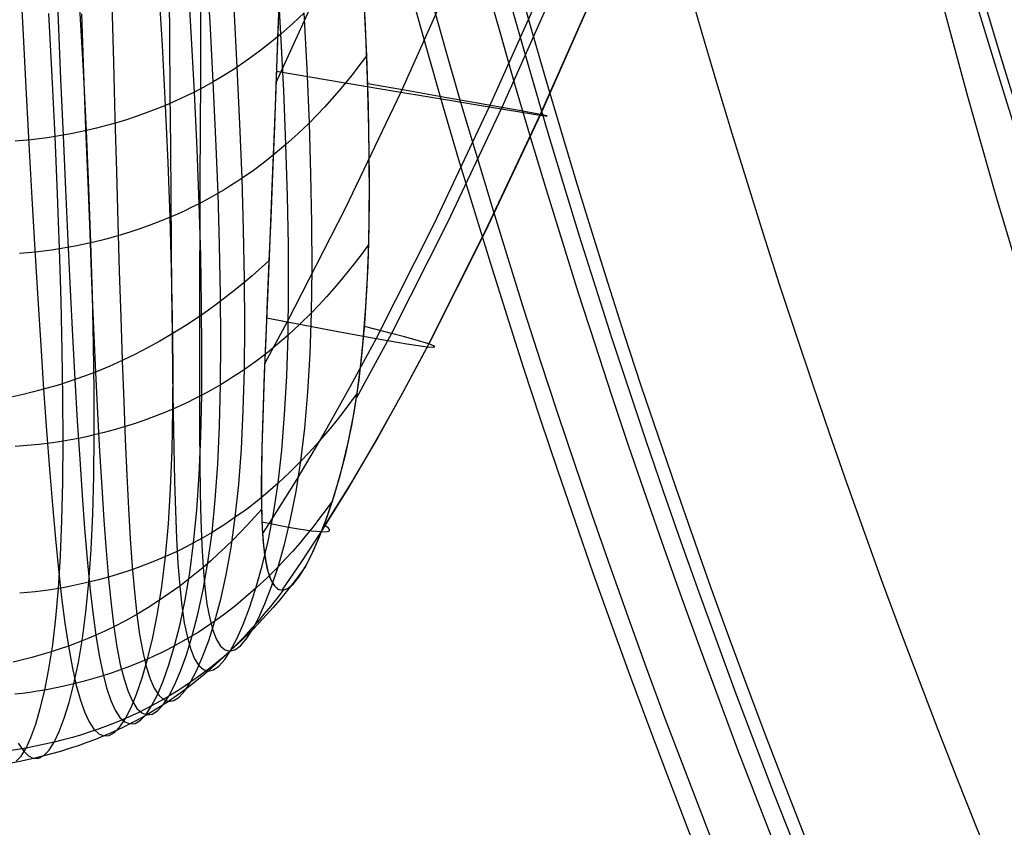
# Model space of a CAD drawing. Extents: x 112 to 670, y -274 to 273.
# Tile 4 of 84: x 132 to 161, y -111 to -88. Entities that reach past the tile are written whole.
import ezdxf

# ---------------------------------------------------------------- set-up
doc = ezdxf.new("R2010")
doc.units = 0
doc.layers.add('PREDEFINITO', color=7, linetype='CONTINUOUS')

msp = doc.modelspace()

# ---------------------------------------------------------------- linework, layer by layer
at = {"layer": 'PREDEFINITO'}
for p, q in [((141.61, -85.466, 190.589), (139.733, -89.6, 190.582)), ((133.371, -86.025, 204.916), (133.444, -87.795, 202.01)), ((137.834, -87.849, 52.776), (137.714, -86.054, 49.873)), ((145.065, -86.006, 170.492), (143.336, -89.865, 170.487)), ((132.336, -86.253, 205.112), (132.426, -88.03, 202.202)), ((137.29, -88.14, 52.624), (137.172, -86.341, 49.715)), ((137.558, -86.157, 200.759), (137.555, -87.823, 197.853)), ((139.849, -86.323, 196.809), (139.796, -87.899, 193.906)), ((142.314, -87.946, 61.976), (142.234, -86.356, 59.047)), ((136.643, -86.622, 201.106), (136.658, -88.296, 198.188)), ((139.874, -88.19, 56.441), (139.777, -86.487, 53.527)), ((147.616, -86.409, 149.434), (145.89, -90.291, 149.43)), ((147.952, -86.49, 88.687), (146.254, -90.31, 88.683)), ((149.068, -86.642, 128.242), (147.347, -90.527, 128.238)), ((149.074, -86.654, 105.529), (147.364, -90.514, 105.525)), ((136.456, -88.522, 52.434), (136.342, -86.718, 49.515)), ((139.835, -86.732, 196.076), (139.781, -88.296, 193.154)), ((134.178, -89.243, 52.133), (134.075, -87.43, 49.197)), ((134.995, -87.312, 201.631), (135.04, -89, 198.695)), ((138.616, -89.142, 55.94), (138.523, -87.428, 53.002)), ((142.351, -88.813, 63.646), (142.281, -87.279, 60.722)), ((133.278, -89.415, 52.092), (133.178, -87.6, 49.153)), ((133.444, -87.795, 202.01), (133.516, -89.494, 199.063)), ((134.121, -87.604, 201.858), (134.181, -89.298, 198.915)), ((140.548, -87.572, 56.775), (140.216, -87.887, 56.604)), ((140.632, -89.197, 59.713), (140.548, -87.572, 56.775)), ((132.426, -88.03, 202.202), (132.514, -89.736, 199.251)), ((137.555, -87.823, 197.853), (137.551, -89.42, 194.908)), ((137.925, -89.569, 55.724), (137.834, -87.849, 52.776)), ((139.796, -87.899, 193.906), (139.742, -89.407, 190.967)), ((140.046, -88.04, 56.521), (139.874, -88.19, 56.441)), ((140.216, -87.887, 56.604), (140.046, -88.04, 56.521)), ((142.375, -89.472, 64.956), (142.314, -87.946, 61.976)), ((136.658, -88.296, 198.188), (136.672, -89.901, 195.231)), ((137.38, -89.863, 55.58), (137.29, -88.14, 52.624)), ((139.874, -88.19, 56.441), (139.57, -88.442, 56.306)), ((139.781, -88.296, 193.154), (139.727, -89.793, 190.19)), ((139.956, -89.821, 59.395), (139.874, -88.19, 56.441)), ((136.543, -90.249, 55.4), (136.456, -88.522, 52.434)), ((139.57, -88.442, 56.306), (139.26, -88.686, 56.177)), ((138.941, -88.919, 56.055), (138.616, -89.142, 55.94)), ((139.26, -88.686, 56.177), (138.941, -88.919, 56.055)), ((142.351, -88.813, 63.646), (142.157, -89.073, 63.516)), ((142.4, -90.279, 66.606), (142.351, -88.813, 63.646)), ((135.04, -89, 198.695), (135.084, -90.617, 195.721)), ((138.616, -89.142, 55.94), (138.446, -89.253, 55.883)), ((138.694, -90.785, 58.919), (138.616, -89.142, 55.94)), ((140.697, -90.751, 62.689), (140.632, -89.197, 59.713)), ((142.157, -89.073, 63.516), (141.96, -89.328, 63.388)), ((133.358, -91.151, 55.079), (133.278, -89.415, 52.092)), ((133.516, -89.494, 199.063), (133.587, -91.122, 196.078)), ((134.26, -90.977, 55.116), (134.178, -89.243, 52.133)), ((134.181, -89.298, 198.915), (134.24, -90.921, 195.934)), ((137.551, -89.42, 194.908), (137.546, -90.947, 191.928)), ((138.101, -89.466, 55.775), (137.925, -89.569, 55.724)), ((138.275, -89.361, 55.828), (138.101, -89.466, 55.775)), ((138.446, -89.253, 55.883), (138.275, -89.361, 55.828)), ((139.742, -89.407, 190.967), (139.688, -90.845, 187.993)), ((139.746, -89.26, 191.266), (141.734, -89.595, 180.569)), ((141.96, -89.328, 63.388), (141.759, -89.578, 63.264)), ((142.415, -90.932, 67.98), (142.375, -89.472, 64.956)), ((132.514, -89.736, 199.251), (132.601, -91.37, 196.26)), ((137.655, -89.719, 55.65), (137.38, -89.863, 55.58)), ((137.925, -89.569, 55.724), (137.655, -89.719, 55.65)), ((138.002, -91.215, 58.714), (137.925, -89.569, 55.724)), ((139.727, -89.793, 190.19), (139.672, -91.224, 187.184)), ((141.759, -89.578, 63.264), (141.555, -89.823, 63.143)), ((141.734, -89.595, 180.569), (143.336, -89.865, 170.487)), ((143.606, -89.84, 71.054), (142.38, -89.624, 65.261)), ((136.672, -89.901, 195.231), (136.684, -91.435, 192.238)), ((136.965, -90.064, 55.485), (136.755, -90.158, 55.441)), ((137.174, -89.965, 55.532), (136.965, -90.064, 55.485)), ((137.38, -89.863, 55.58), (137.174, -89.965, 55.532)), ((137.455, -91.512, 58.578), (137.38, -89.863, 55.58)), ((140.019, -91.381, 62.388), (139.956, -89.821, 59.395)), ((141.346, -90.063, 63.024), (141.134, -90.298, 62.91)), ((141.555, -89.823, 63.143), (141.346, -90.063, 63.024)), ((143.336, -89.865, 170.487), (141.732, -93.231, 170.476)), ((143.336, -89.865, 170.487), (144.741, -90.1, 159.984)), ((144.663, -90.027, 76.891), (143.606, -89.84, 71.054)), ((145.548, -90.183, 82.769), (144.663, -90.027, 76.891)), ((136.266, -90.362, 55.35), (135.985, -90.468, 55.304)), ((136.543, -90.249, 55.4), (136.266, -90.362, 55.35)), ((136.755, -90.158, 55.441), (136.543, -90.249, 55.4)), ((136.617, -91.902, 58.408), (136.543, -90.249, 55.4)), ((141.134, -90.298, 62.91), (140.917, -90.527, 62.798)), ((142.427, -91.676, 69.6), (142.4, -90.279, 66.606)), ((145.89, -90.291, 149.43), (144.289, -93.682, 149.42)), ((146.254, -90.31, 88.683), (144.687, -93.63, 88.673)), ((144.741, -90.1, 159.984), (145.89, -90.291, 149.43)), ((146.254, -90.31, 88.683), (145.548, -90.183, 82.769)), ((145.89, -90.291, 149.43), (146.775, -90.436, 138.85)), ((146.645, -90.38, 92.878), (146.254, -90.31, 88.683)), ((135.084, -90.617, 195.721), (135.127, -92.162, 192.709)), ((135.702, -90.569, 55.262), (135.417, -90.663, 55.224)), ((135.985, -90.468, 55.304), (135.702, -90.569, 55.262)), ((140.917, -90.527, 62.798), (140.697, -90.751, 62.689)), ((147.347, -90.527, 128.238), (145.754, -93.92, 128.229)), ((147.364, -90.514, 105.525), (145.784, -93.878, 105.516)), ((146.954, -90.437, 97.086), (146.645, -90.38, 92.878)), ((146.775, -90.436, 138.85), (147.347, -90.527, 128.238)), ((147.364, -90.514, 105.525), (146.954, -90.437, 97.086)), ((147.347, -90.527, 128.238), (147.505, -90.55, 122.563)), ((147.511, -90.543, 111.204), (147.364, -90.514, 105.525)), ((147.505, -90.55, 122.563), (147.559, -90.555, 116.884)), ((147.559, -90.555, 116.884), (147.511, -90.543, 111.204)), ((134.24, -90.921, 195.934), (134.299, -92.473, 192.915)), ((134.551, -90.908, 55.136), (134.26, -90.977, 55.116)), ((134.842, -90.832, 55.161), (134.551, -90.908, 55.136)), ((135.13, -90.751, 55.191), (134.842, -90.832, 55.161)), ((135.417, -90.663, 55.224), (135.13, -90.751, 55.191)), ((138.756, -92.353, 61.938), (138.694, -90.785, 58.919)), ((139.688, -90.845, 187.993), (139.634, -92.214, 184.987)), ((140.697, -90.751, 62.689), (140.363, -91.072, 62.535)), ((140.743, -92.233, 65.703), (140.697, -90.751, 62.689)), ((142.431, -92.323, 71.049), (142.415, -90.932, 67.98)), ((132.895, -91.215, 55.076), (132.664, -91.241, 55.079)), ((133.126, -91.185, 55.076), (132.895, -91.215, 55.076)), ((133.358, -91.151, 55.079), (133.126, -91.185, 55.076)), ((133.584, -91.113, 55.084), (133.358, -91.151, 55.079)), ((133.427, -92.811, 58.108), (133.358, -91.151, 55.079)), ((133.81, -91.071, 55.092), (133.584, -91.113, 55.084)), ((133.587, -91.122, 196.078), (133.656, -92.678, 193.054)), ((134.035, -91.026, 55.103), (133.81, -91.071, 55.092)), ((134.26, -90.977, 55.116), (134.035, -91.026, 55.103)), ((134.331, -92.636, 58.141), (134.26, -90.977, 55.116)), ((137.546, -90.947, 191.928), (137.54, -92.404, 188.912)), ((138.063, -92.788, 61.745), (138.002, -91.215, 58.714)), ((140.363, -91.072, 62.535), (140.019, -91.381, 62.388)), ((132.433, -91.263, 55.085), (132.202, -91.28, 55.094)), ((132.664, -91.241, 55.079), (132.433, -91.263, 55.085)), ((132.601, -91.37, 196.26), (132.688, -92.933, 193.232)), ((136.684, -91.435, 192.238), (136.696, -92.897, 189.209)), ((139.672, -91.224, 187.184), (139.618, -92.588, 184.137)), ((140.019, -91.381, 62.388), (139.714, -91.639, 62.266)), ((140.065, -92.868, 65.418), (140.019, -91.381, 62.388)), ((137.515, -93.088, 61.616), (137.455, -91.512, 58.578)), ((139.714, -91.639, 62.266), (139.402, -91.887, 62.151)), ((142.431, -93.003, 72.625), (142.427, -91.676, 69.6)), ((136.677, -93.48, 61.456), (136.617, -91.902, 58.408)), ((139.402, -91.887, 62.151), (139.082, -92.126, 62.041)), ((135.127, -92.162, 192.709), (135.169, -93.636, 189.662)), ((138.756, -92.353, 61.938), (138.585, -92.466, 61.887)), ((139.082, -92.126, 62.041), (138.756, -92.353, 61.938)), ((138.8, -93.848, 64.994), (138.756, -92.353, 61.938)), ((139.634, -92.214, 184.987), (139.581, -93.513, 181.95)), ((140.769, -93.643, 68.751), (140.743, -92.233, 65.703)), ((142.424, -93.645, 74.161), (142.431, -92.323, 71.049)), ((134.299, -92.473, 192.915), (134.356, -93.952, 189.861)), ((134.389, -94.219, 61.208), (134.331, -92.636, 58.141)), ((137.54, -92.404, 188.912), (137.534, -93.789, 185.864)), ((138.413, -92.576, 61.838), (138.239, -92.684, 61.79)), ((138.585, -92.466, 61.887), (138.413, -92.576, 61.838)), ((139.618, -92.588, 184.137), (139.566, -93.881, 181.052)), ((133.484, -94.395, 61.179), (133.427, -92.811, 58.108)), ((133.656, -92.678, 193.054), (133.725, -94.161, 189.996)), ((136.696, -92.897, 189.209), (136.708, -94.288, 186.148)), ((138.063, -92.788, 61.745), (137.791, -92.941, 61.678)), ((138.239, -92.684, 61.79), (138.063, -92.788, 61.745)), ((138.107, -94.286, 64.813), (138.063, -92.788, 61.745)), ((140.091, -94.282, 68.485), (140.065, -92.868, 65.418)), ((132.688, -92.933, 193.232), (132.773, -94.422, 190.168)), ((137.309, -93.191, 61.573), (137.1, -93.291, 61.532)), ((137.515, -93.088, 61.616), (137.309, -93.191, 61.573)), ((137.791, -92.941, 61.678), (137.515, -93.088, 61.616)), ((137.56, -94.587, 64.693), (137.515, -93.088, 61.616)), ((142.411, -94.259, 75.681), (142.431, -93.003, 72.625)), ((136.677, -93.48, 61.456), (136.398, -93.595, 61.412)), ((136.889, -93.388, 61.493), (136.677, -93.48, 61.456)), ((136.721, -94.982, 64.543), (136.677, -93.48, 61.456)), ((137.1, -93.291, 61.532), (136.889, -93.388, 61.493)), ((141.732, -93.231, 170.476), (140.06, -96.497, 170.458)), ((135.169, -93.636, 189.662), (135.211, -95.037, 186.582)), ((136.117, -93.703, 61.371), (135.834, -93.805, 61.334)), ((136.398, -93.595, 61.412), (136.117, -93.703, 61.371)), ((139.581, -93.513, 181.95), (139.531, -94.74, 178.883)), ((140.774, -94.979, 71.833), (140.769, -93.643, 68.751)), ((142.39, -94.897, 77.316), (142.424, -93.645, 74.161)), ((144.289, -93.682, 149.42), (142.621, -96.978, 149.403)), ((144.687, -93.63, 88.673), (143.065, -96.833, 88.657)), ((134.356, -93.952, 189.861), (134.413, -95.358, 186.773)), ((135.261, -93.989, 61.272), (134.971, -94.072, 61.247)), ((135.548, -93.9, 61.301), (135.261, -93.989, 61.272)), ((135.834, -93.805, 61.334), (135.548, -93.9, 61.301)), ((137.534, -93.789, 185.864), (137.529, -95.102, 182.784)), ((138.827, -95.268, 68.088), (138.8, -93.848, 64.994)), ((139.566, -93.881, 181.052), (139.514, -95.106, 177.923)), ((145.754, -93.92, 128.229), (144.094, -97.219, 128.213)), ((145.784, -93.878, 105.516), (144.143, -97.139, 105.5)), ((133.937, -94.315, 61.189), (133.71, -94.357, 61.182)), ((133.725, -94.161, 189.996), (133.794, -95.572, 186.903)), ((134.163, -94.269, 61.197), (133.937, -94.315, 61.189)), ((134.389, -94.219, 61.208), (134.163, -94.269, 61.197)), ((134.68, -94.149, 61.226), (134.389, -94.219, 61.208)), ((134.434, -95.725, 64.314), (134.389, -94.219, 61.208)), ((134.971, -94.072, 61.247), (134.68, -94.149, 61.226)), ((136.708, -94.288, 186.148), (136.72, -95.607, 183.055)), ((138.134, -95.707, 67.919), (138.107, -94.286, 64.813)), ((140.097, -95.621, 71.585), (140.091, -94.282, 68.485)), ((142.411, -94.259, 75.681), (142.217, -94.525, 75.58)), ((142.366, -95.443, 78.764), (142.411, -94.259, 75.681)), ((132.557, -94.51, 61.189), (132.326, -94.528, 61.198)), ((132.788, -94.488, 61.182), (132.557, -94.51, 61.189)), ((132.773, -94.422, 190.168), (132.859, -95.838, 187.07)), ((133.02, -94.461, 61.179), (132.788, -94.488, 61.182)), ((133.252, -94.43, 61.177), (133.02, -94.461, 61.179)), ((133.484, -94.395, 61.179), (133.252, -94.43, 61.177)), ((133.71, -94.357, 61.182), (133.484, -94.395, 61.179)), ((133.529, -95.903, 64.289), (133.484, -94.395, 61.179)), ((137.587, -96.01, 67.807), (137.56, -94.587, 64.693)), ((142.217, -94.525, 75.58), (142.02, -94.786, 75.482)), ((139.531, -94.74, 178.883), (139.047, -95.17, 179.093)), ((139.531, -94.74, 178.883), (139.483, -95.895, 175.788)), ((142.02, -94.786, 75.482), (141.819, -95.042, 75.386)), ((142.331, -96.061, 80.466), (142.39, -94.897, 77.316)), ((135.211, -95.037, 186.582), (135.253, -96.365, 183.47)), ((136.75, -96.407, 67.668), (136.721, -94.982, 64.543)), ((137.529, -95.102, 182.784), (137.525, -96.342, 179.674)), ((139.047, -95.17, 179.093), (138.801, -95.378, 179.195)), ((139.514, -95.106, 177.923), (139.465, -96.261, 174.755)), ((140.757, -96.24, 74.946), (140.774, -94.979, 71.833)), ((141.819, -95.042, 75.386), (141.614, -95.292, 75.293)), ((134.413, -95.358, 186.773), (134.47, -96.691, 183.654)), ((138.801, -95.378, 179.195), (138.552, -95.581, 179.295)), ((138.834, -96.61, 71.216), (138.827, -95.268, 68.088)), ((141.614, -95.292, 75.293), (141.405, -95.537, 75.203)), ((142.296, -96.554, 81.875), (142.366, -95.443, 78.764)), ((133.794, -95.572, 186.903), (133.862, -96.909, 183.778)), ((134.465, -97.153, 67.458), (134.434, -95.725, 64.314)), ((136.72, -95.607, 183.055), (136.733, -96.852, 179.932)), ((138.143, -97.052, 71.059), (138.134, -95.707, 67.919)), ((138.552, -95.581, 179.295), (138.299, -95.779, 179.393)), ((140.081, -96.884, 74.716), (140.097, -95.621, 71.585)), ((141.405, -95.537, 75.203), (141.193, -95.777, 75.114)), ((132.859, -95.838, 187.07), (132.943, -97.181, 183.94)), ((133.562, -97.331, 67.437), (133.529, -95.903, 64.289)), ((137.597, -97.356, 70.955), (137.587, -96.01, 67.807)), ((138.044, -95.972, 179.489), (137.786, -96.159, 179.583)), ((138.299, -95.779, 179.393), (138.044, -95.972, 179.489)), ((139.483, -95.895, 175.788), (139.438, -96.977, 172.667)), ((140.977, -96.011, 75.029), (140.757, -96.24, 74.946)), ((141.193, -95.777, 75.114), (140.977, -96.011, 75.029)), ((137.786, -96.159, 179.583), (137.525, -96.342, 179.674)), ((139.465, -96.261, 174.755), (139.421, -97.343, 171.55)), ((140.757, -96.24, 74.946), (140.423, -96.569, 74.828)), ((140.717, -97.426, 78.088), (140.757, -96.24, 74.946)), ((142.244, -97.153, 83.654), (142.331, -96.061, 80.466)), ((135.253, -96.365, 183.47), (135.296, -97.62, 180.328)), ((137.132, -96.603, 179.805), (136.733, -96.852, 179.932)), ((136.762, -97.754, 70.827), (136.75, -96.407, 67.668)), ((137.525, -96.342, 179.674), (137.132, -96.603, 179.805)), ((137.525, -96.342, 179.674), (137.522, -97.509, 176.536)), ((138.822, -97.876, 74.376), (138.834, -96.61, 71.216)), ((140.06, -96.497, 170.458), (139.409, -97.698, 170.449)), ((139.462, -96.381, 174.416), (141.467, -96.766, 159.956)), ((140.423, -96.569, 74.828), (140.081, -96.884, 74.716)), ((142.2, -97.592, 85.01), (142.296, -96.554, 81.875)), ((134.47, -96.691, 183.654), (134.528, -97.95, 180.504)), ((136.733, -96.852, 179.932), (136.381, -97.059, 180.037)), ((136.733, -96.852, 179.932), (136.747, -98.024, 176.781)), ((140.081, -96.884, 74.716), (139.777, -97.148, 74.624)), ((140.043, -98.07, 77.876), (140.081, -96.884, 74.716)), ((141.467, -96.766, 159.956), (142.621, -96.978, 149.403)), ((143.065, -96.833, 88.657), (142.056, -98.695, 88.642)), ((143.065, -96.833, 88.657), (142.29, -96.636, 82.114)), ((143.447, -96.934, 92.852), (143.065, -96.833, 88.657)), ((132.943, -97.181, 183.94), (133.028, -98.448, 180.78)), ((133.862, -96.909, 183.778), (133.931, -98.171, 180.624)), ((134.483, -98.501, 70.638), (134.465, -97.153, 67.458)), ((136.381, -97.059, 180.037), (136.024, -97.256, 180.138)), ((138.133, -98.318, 74.231), (138.143, -97.052, 71.059)), ((139.438, -96.977, 172.667), (139.397, -97.987, 169.522)), ((139.777, -97.148, 74.624), (139.465, -97.401, 74.536)), ((142.621, -96.978, 149.403), (141.875, -98.366, 149.393)), ((142.13, -98.172, 86.878), (142.244, -97.153, 83.654)), ((142.621, -96.978, 149.403), (143.512, -97.133, 138.824)), ((144.143, -97.139, 105.5), (143.412, -98.507, 105.49)), ((143.747, -97.018, 97.06), (143.447, -96.934, 92.852)), ((143.512, -97.133, 138.824), (144.094, -97.219, 128.213)), ((144.143, -97.139, 105.5), (143.747, -97.018, 97.06)), ((144.28, -97.192, 111.179), (144.143, -97.139, 105.5)), ((133.582, -98.68, 70.62), (133.562, -97.331, 67.437)), ((135.663, -97.443, 180.235), (135.296, -97.62, 180.328)), ((136.024, -97.256, 180.138), (135.663, -97.443, 180.235)), ((137.589, -98.623, 74.136), (137.597, -97.356, 70.955)), ((139.465, -97.401, 74.536), (139.147, -97.644, 74.453)), ((139.421, -97.343, 171.55), (139.382, -98.353, 168.311)), ((140.654, -98.535, 81.257), (140.717, -97.426, 78.088)), ((144.094, -97.219, 128.213), (143.354, -98.607, 128.203)), ((144.094, -97.219, 128.213), (144.259, -97.232, 122.538)), ((144.259, -97.232, 122.538), (144.32, -97.223, 116.859)), ((144.32, -97.223, 116.859), (144.28, -97.192, 111.179)), ((135.296, -97.62, 180.328), (134.914, -97.791, 180.418)), ((135.296, -97.62, 180.328), (135.339, -98.799, 177.158)), ((136.756, -99.021, 74.019), (136.762, -97.754, 70.827)), ((137.522, -97.509, 176.536), (137.522, -98.602, 173.373)), ((139.147, -97.644, 74.453), (138.822, -97.876, 74.376)), ((142.077, -98.557, 88.167), (142.2, -97.592, 85.01)), ((134.528, -97.95, 180.504), (134.231, -98.064, 180.565)), ((134.914, -97.791, 180.418), (134.528, -97.95, 180.504)), ((134.528, -97.95, 180.504), (134.585, -99.134, 177.326)), ((136.747, -98.024, 176.781), (136.763, -99.121, 173.604)), ((138.653, -97.991, 74.338), (138.481, -98.103, 74.301)), ((138.822, -97.876, 74.376), (138.653, -97.991, 74.338)), ((138.789, -99.063, 77.565), (138.822, -97.876, 74.376)), ((139.397, -97.987, 169.522), (139.363, -98.922, 166.354)), ((133.482, -98.317, 180.705), (133.028, -98.448, 180.78)), ((133.707, -98.246, 180.665), (133.482, -98.317, 180.705)), ((133.931, -98.171, 180.624), (133.707, -98.246, 180.665)), ((134.231, -98.064, 180.565), (133.931, -98.171, 180.624)), ((133.931, -98.171, 180.624), (133.999, -99.358, 177.441)), ((138.133, -98.318, 74.231), (137.863, -98.474, 74.182)), ((138.103, -99.505, 77.433), (138.133, -98.318, 74.231)), ((138.308, -98.212, 74.265), (138.133, -98.318, 74.231)), ((138.481, -98.103, 74.301), (138.308, -98.212, 74.265)), ((139.983, -99.179, 81.064), (140.043, -98.07, 77.876)), ((141.987, -99.118, 90.137), (142.13, -98.172, 86.878)), ((132.432, -98.6, 180.869), (131.83, -98.73, 180.95)), ((132.731, -98.527, 180.825), (132.432, -98.6, 180.869)), ((133.028, -98.448, 180.78), (132.731, -98.527, 180.825)), ((133.028, -98.448, 180.78), (133.113, -99.641, 177.591)), ((134.486, -99.769, 73.85), (134.483, -98.501, 70.638)), ((137.522, -98.602, 173.373), (137.525, -99.621, 170.185)), ((137.863, -98.474, 74.182), (137.589, -98.623, 74.136)), ((139.382, -98.353, 168.311), (139.35, -99.286, 165.041)), ((140.566, -99.568, 84.45), (140.654, -98.535, 81.257)), ((141.875, -98.366, 149.393), (141.114, -99.723, 149.381)), ((142.077, -98.557, 88.167), (141.887, -98.821, 88.098)), ((141.928, -99.447, 91.345), (142.077, -98.557, 88.167)), ((143.354, -98.607, 128.203), (142.598, -99.965, 128.191)), ((143.412, -98.507, 105.49), (142.669, -99.842, 105.479)), ((133.588, -99.949, 73.837), (133.582, -98.68, 70.62)), ((135.339, -98.799, 177.158), (135.383, -99.904, 173.962)), ((137.177, -98.83, 74.074), (136.967, -98.927, 74.046)), ((137.384, -98.728, 74.104), (137.177, -98.83, 74.074)), ((137.589, -98.623, 74.136), (137.384, -98.728, 74.104)), ((137.562, -99.809, 77.347), (137.589, -98.623, 74.136)), ((141.887, -98.821, 88.098), (141.693, -99.08, 88.031)), ((134.585, -99.134, 177.326), (134.643, -100.243, 174.122)), ((136.48, -99.137, 73.988), (136.201, -99.246, 73.959)), ((136.756, -99.021, 74.019), (136.48, -99.137, 73.988)), ((136.733, -100.207, 77.242), (136.756, -99.021, 74.019)), ((136.967, -98.927, 74.046), (136.756, -99.021, 74.019)), ((136.763, -99.121, 173.604), (136.782, -100.144, 170.403)), ((138.735, -100.17, 80.782), (138.789, -99.063, 77.565)), ((139.363, -98.922, 166.354), (139.336, -99.783, 163.165)), ((139.9, -100.211, 84.277), (139.983, -99.179, 81.064)), ((141.693, -99.08, 88.031), (141.495, -99.334, 87.966)), ((141.817, -99.988, 93.43), (141.987, -99.118, 90.137)), ((133.999, -99.358, 177.441), (134.068, -100.47, 174.232)), ((135.636, -99.446, 73.91), (135.351, -99.536, 73.891)), ((135.92, -99.349, 73.933), (135.636, -99.446, 73.91)), ((136.201, -99.246, 73.959), (135.92, -99.349, 73.933)), ((139.35, -99.286, 165.041), (139.327, -100.142, 161.742)), ((141.495, -99.334, 87.966), (141.294, -99.583, 87.902)), ((141.755, -100.263, 94.541), (141.928, -99.447, 91.345)), ((133.113, -99.641, 177.591), (133.197, -100.758, 174.376)), ((134.776, -99.698, 73.86), (134.486, -99.769, 73.85)), ((135.064, -99.62, 73.874), (134.776, -99.698, 73.86)), ((135.351, -99.536, 73.891), (135.064, -99.62, 73.874)), ((137.525, -99.621, 170.185), (137.532, -100.565, 166.975)), ((138.053, -100.612, 80.663), (138.103, -99.505, 77.433)), ((141.114, -99.723, 149.381), (140.335, -101.043, 149.366)), ((140.454, -100.524, 87.667), (140.566, -99.568, 84.45)), ((141.294, -99.583, 87.902), (141.09, -99.827, 87.841)), ((133.128, -100.016, 73.842), (132.898, -100.044, 73.848)), ((133.358, -99.985, 73.839), (133.128, -100.016, 73.842)), ((133.588, -99.949, 73.837), (133.358, -99.985, 73.839)), ((133.58, -101.135, 77.084), (133.588, -99.949, 73.837)), ((133.813, -99.91, 73.837), (133.588, -99.949, 73.837)), ((134.038, -99.867, 73.84), (133.813, -99.91, 73.837)), ((134.262, -99.82, 73.844), (134.038, -99.867, 73.84)), ((134.486, -99.769, 73.85), (134.262, -99.82, 73.844)), ((134.474, -100.955, 77.093), (134.486, -99.769, 73.85)), ((135.383, -99.904, 173.962), (135.428, -100.934, 170.742)), ((137.514, -100.916, 80.586), (137.562, -99.809, 77.347)), ((139.336, -99.783, 163.165), (139.318, -100.57, 159.956)), ((141.09, -99.827, 87.841), (140.881, -100.065, 87.781)), ((141.627, -100.781, 96.752), (141.817, -99.988, 93.43)), ((142.598, -99.965, 128.191), (141.826, -101.285, 128.177)), ((142.669, -99.842, 105.479), (141.911, -101.135, 105.465)), ((132.438, -100.086, 73.866), (132.209, -100.1, 73.878)), ((132.668, -100.067, 73.856), (132.438, -100.086, 73.866)), ((132.898, -100.044, 73.848), (132.668, -100.067, 73.856)), ((134.643, -100.243, 174.122), (134.703, -101.276, 170.894)), ((136.691, -101.313, 80.491), (136.733, -100.207, 77.242)), ((136.782, -100.144, 170.403), (136.804, -101.092, 167.18)), ((138.659, -101.199, 84.024), (138.735, -100.17, 80.782)), ((139.327, -100.142, 161.742), (139.313, -100.92, 158.418)), ((139.792, -101.164, 87.513), (139.9, -100.211, 84.277)), ((140.669, -100.297, 87.723), (140.454, -100.524, 87.667)), ((140.881, -100.065, 87.781), (140.669, -100.297, 87.723)), ((141.566, -101.003, 97.755), (141.755, -100.263, 94.541)), ((134.068, -100.47, 174.232), (134.138, -101.507, 170.998)), ((137.532, -100.565, 166.975), (137.544, -101.435, 163.743)), ((139.318, -100.57, 159.956), (139.31, -101.282, 156.73)), ((140.454, -100.524, 87.667), (140.127, -100.851, 87.588)), ((140.316, -101.403, 90.904), (140.454, -100.524, 87.667)), ((133.197, -100.758, 174.376), (133.281, -101.799, 171.136)), ((137.981, -101.639, 83.918), (138.053, -100.612, 80.663)), ((140.127, -100.851, 87.588), (139.792, -101.164, 87.513)), ((141.422, -101.495, 100.103), (141.627, -100.781, 96.752)), ((133.556, -102.239, 80.359), (133.58, -101.135, 77.084)), ((134.444, -102.059, 80.363), (134.474, -100.955, 77.093)), ((135.428, -100.934, 170.742), (135.477, -101.888, 167.499)), ((136.804, -101.092, 167.18), (136.831, -101.964, 163.935)), ((137.446, -101.942, 83.85), (137.514, -100.916, 80.586)), ((139.313, -100.92, 158.418), (139.311, -101.618, 155.067)), ((139.792, -101.164, 87.513), (139.494, -101.425, 87.452)), ((140.335, -101.043, 149.366), (139.537, -102.318, 149.349)), ((139.659, -102.039, 90.769), (139.792, -101.164, 87.513)), ((141.911, -101.135, 105.465), (141.088, -102.46, 105.447)), ((141.366, -101.669, 100.985), (141.566, -101.003, 97.755)), ((134.703, -101.276, 170.894), (134.764, -102.234, 167.643)), ((136.628, -102.337, 83.767), (136.691, -101.313, 80.491)), ((137.544, -101.435, 163.743), (137.564, -102.229, 160.493)), ((138.56, -102.147, 87.289), (138.659, -101.199, 84.024)), ((139.494, -101.425, 87.452), (139.189, -101.676, 87.394)), ((139.31, -101.282, 156.73), (139.314, -101.918, 153.488)), ((140.157, -102.204, 94.159), (140.316, -101.403, 90.904)), ((141.826, -101.285, 128.177), (141.037, -102.56, 128.161)), ((134.138, -101.507, 170.998), (134.209, -102.467, 167.742)), ((137.887, -102.586, 87.196), (137.981, -101.639, 83.918)), ((139.189, -101.676, 87.394), (138.878, -101.917, 87.34)), ((139.311, -101.618, 155.067), (139.325, -102.237, 151.688)), ((141.164, -102.259, 104.229), (141.366, -101.669, 100.985)), ((141.366, -101.669, 100.985), (141.182, -101.925, 100.947)), ((141.211, -102.129, 103.479), (141.422, -101.495, 100.103)), ((133.281, -101.799, 171.136), (133.367, -102.764, 167.874)), ((135.477, -101.888, 167.499), (135.529, -102.767, 164.235)), ((136.831, -101.964, 163.935), (136.864, -102.762, 160.672)), ((137.357, -102.887, 87.136), (137.446, -101.942, 83.85)), ((138.878, -101.917, 87.34), (138.56, -102.147, 87.289)), ((139.314, -101.918, 153.488), (138.91, -102.365, 153.607)), ((139.314, -101.918, 153.488), (139.333, -102.478, 150.232)), ((141.182, -101.925, 100.947), (140.994, -102.176, 100.91)), ((133.516, -103.261, 83.66), (133.556, -102.239, 80.359)), ((134.398, -103.081, 83.66), (134.444, -102.059, 80.363)), ((134.764, -102.234, 167.643), (134.829, -103.117, 164.371)), ((137.564, -102.229, 160.493), (137.591, -102.948, 157.226)), ((138.56, -102.147, 87.289), (138.227, -102.372, 87.241)), ((138.438, -103.016, 90.574), (138.56, -102.147, 87.289)), ((139.325, -102.237, 151.688), (139.355, -102.775, 148.286)), ((139.506, -102.835, 94.043), (139.659, -102.039, 90.769)), ((139.981, -102.928, 97.43), (140.157, -102.204, 94.159)), ((140.994, -102.176, 100.91), (140.803, -102.422, 100.874)), ((140.964, -102.773, 107.487), (141.164, -102.259, 104.229)), ((141.002, -102.682, 106.877), (141.211, -102.129, 103.479)), ((134.209, -102.467, 167.742), (134.283, -103.353, 164.465)), ((136.545, -103.28, 87.065), (136.628, -102.337, 83.767)), ((137.887, -102.586, 87.196), (137.624, -102.74, 87.165)), ((137.771, -103.452, 90.494), (137.887, -102.586, 87.196)), ((138.058, -102.481, 87.218), (137.887, -102.586, 87.196)), ((138.227, -102.372, 87.241), (138.058, -102.481, 87.218)), ((138.704, -102.582, 153.665), (138.495, -102.793, 153.723)), ((138.91, -102.365, 153.607), (138.704, -102.582, 153.665)), ((139.333, -102.478, 150.232), (139.371, -102.962, 146.965)), ((139.537, -102.318, 149.349), (139.343, -102.617, 149.344)), ((141.037, -102.56, 128.161), (140.472, -103.424, 128.147)), ((140.803, -102.422, 100.874), (140.608, -102.663, 100.84)), ((133.367, -102.764, 167.874), (133.456, -103.653, 164.591)), ((135.529, -102.767, 164.235), (135.586, -103.57, 160.952)), ((136.864, -102.762, 160.672), (136.905, -103.484, 157.391)), ((137.624, -102.74, 87.165), (137.357, -102.887, 87.136)), ((138.495, -102.793, 153.723), (138.283, -103, 153.779)), ((139.336, -103.553, 97.332), (139.506, -102.835, 94.043)), ((139.355, -102.775, 148.286), (139.404, -103.231, 144.866)), ((140.608, -102.663, 100.84), (140.41, -102.899, 100.807)), ((140.769, -103.211, 110.755), (140.964, -102.773, 107.487)), ((140.798, -103.152, 110.296), (141.002, -102.682, 106.877)), ((134.333, -104.02, 86.979), (134.398, -103.081, 83.66)), ((134.829, -103.117, 164.371), (134.898, -103.923, 161.08)), ((136.954, -103.091, 87.098), (136.75, -103.188, 87.081)), ((137.156, -102.991, 87.117), (136.954, -103.091, 87.098)), ((137.357, -102.887, 87.136), (137.156, -102.991, 87.117)), ((137.245, -103.751, 90.444), (137.357, -102.887, 87.136)), ((137.591, -102.948, 157.226), (137.628, -103.592, 153.942)), ((138.283, -103, 153.779), (138.068, -103.202, 153.834)), ((138.295, -103.805, 93.877), (138.438, -103.016, 90.574)), ((139.371, -102.962, 146.965), (139.426, -103.369, 143.687)), ((139.795, -103.575, 100.715), (139.981, -102.928, 97.43)), ((140.208, -103.13, 100.775), (140.003, -103.355, 100.745)), ((140.41, -102.899, 100.807), (140.208, -103.13, 100.775)), ((140.603, -103.54, 113.731), (140.798, -103.152, 110.296)), ((133.458, -104.2, 86.985), (133.516, -103.261, 83.66)), ((134.283, -103.353, 164.465), (134.361, -104.162, 161.169)), ((136.276, -103.395, 87.047), (136.004, -103.503, 87.03)), ((136.545, -103.28, 87.065), (136.276, -103.395, 87.047)), ((136.44, -104.142, 90.384), (136.545, -103.28, 87.065)), ((136.75, -103.188, 87.081), (136.545, -103.28, 87.065)), ((137.849, -103.4, 153.889), (137.628, -103.592, 153.942)), ((138.068, -103.202, 153.834), (137.849, -103.4, 153.889)), ((139.404, -103.231, 144.866), (139.472, -103.603, 141.431)), ((139.426, -103.369, 143.687), (139.498, -103.699, 140.401)), ((140.003, -103.355, 100.745), (139.795, -103.575, 100.715)), ((140.472, -103.424, 128.147), (139.9, -104.253, 128.132)), ((140.583, -103.572, 114.034), (140.769, -103.211, 110.755)), ((133.456, -103.653, 164.591), (133.547, -104.467, 161.289)), ((135.453, -103.7, 87.004), (135.175, -103.789, 86.995)), ((135.73, -103.605, 87.016), (135.453, -103.7, 87.004)), ((135.586, -103.57, 160.952), (135.649, -104.298, 157.652)), ((136.004, -103.503, 87.03), (135.73, -103.605, 87.016)), ((136.905, -103.484, 157.391), (136.954, -104.131, 154.095)), ((137.628, -103.592, 153.942), (137.294, -103.867, 154.02)), ((137.628, -103.592, 153.942), (137.678, -104.16, 150.646)), ((137.634, -104.237, 93.81), (137.771, -103.452, 90.494)), ((139.155, -104.194, 100.636), (139.336, -103.553, 97.332)), ((139.472, -103.603, 141.431), (139.56, -103.892, 137.983)), ((139.795, -103.575, 100.715), (139.479, -103.891, 100.674)), ((139.498, -103.699, 140.401), (139.585, -103.953, 137.108)), ((139.604, -104.146, 104.014), (139.795, -103.575, 100.715)), ((140.583, -103.572, 114.034), (140.403, -103.818, 114.023)), ((140.407, -103.857, 117.32), (140.583, -103.572, 114.034)), ((140.416, -103.845, 117.18), (140.603, -103.54, 113.731)), ((134.615, -103.949, 86.982), (134.333, -104.02, 86.979)), ((134.896, -103.872, 86.987), (134.615, -103.949, 86.982)), ((135.175, -103.789, 86.995), (134.896, -103.872, 86.987)), ((134.898, -103.923, 161.08), (134.972, -104.655, 157.772)), ((137.294, -103.867, 154.02), (136.954, -104.131, 154.095)), ((137.113, -104.534, 93.768), (137.245, -103.751, 90.444)), ((138.137, -104.515, 97.195), (138.295, -103.805, 93.877)), ((139.479, -103.891, 100.674), (139.155, -104.194, 100.636)), ((139.56, -103.892, 137.983), (139.665, -104.097, 134.522)), ((139.585, -103.953, 137.108), (139.688, -104.13, 133.811)), ((140.403, -103.818, 114.023), (140.219, -104.059, 114.014)), ((140.239, -104.066, 120.613), (140.407, -103.857, 117.32)), ((140.24, -104.066, 120.64), (140.416, -103.845, 117.18)), ((133.009, -104.269, 86.996), (132.785, -104.297, 87.004)), ((133.233, -104.237, 86.99), (133.009, -104.269, 86.996)), ((133.458, -104.2, 86.985), (133.233, -104.237, 86.99)), ((133.381, -105.056, 90.329), (133.458, -104.2, 86.985)), ((133.677, -104.161, 86.981), (133.458, -104.2, 86.985)), ((133.896, -104.118, 86.979), (133.677, -104.161, 86.981)), ((134.333, -104.02, 86.979), (133.896, -104.118, 86.979)), ((134.248, -104.877, 90.319), (134.333, -104.02, 86.979)), ((134.361, -104.162, 161.169), (134.444, -104.896, 157.856)), ((136.317, -104.921, 93.72), (136.44, -104.142, 90.384)), ((136.954, -104.131, 154.095), (136.653, -104.35, 154.158)), ((136.954, -104.131, 154.095), (137.015, -104.702, 150.785)), ((137.482, -104.943, 97.14), (137.634, -104.237, 93.81)), ((137.678, -104.16, 150.646), (137.742, -104.652, 147.337)), ((139.155, -104.194, 100.636), (138.867, -104.447, 100.605)), ((138.969, -104.759, 103.952), (139.155, -104.194, 100.636)), ((139.414, -104.641, 107.324), (139.604, -104.146, 104.014)), ((139.665, -104.097, 134.522), (139.786, -104.218, 131.051)), ((139.688, -104.13, 133.811), (139.806, -104.229, 130.511)), ((139.938, -104.252, 127.211), (139.757, -104.489, 127.225)), ((139.786, -104.218, 131.051), (139.923, -104.253, 127.578)), ((139.806, -104.229, 130.511), (139.938, -104.252, 127.211)), ((139.923, -104.253, 127.578), (140.075, -104.202, 124.107)), ((139.938, -104.252, 127.211), (140.083, -104.197, 123.91)), ((140.219, -104.059, 114.014), (140.032, -104.296, 114.005)), ((140.075, -104.202, 124.107), (140.24, -104.066, 120.64)), ((140.083, -104.197, 123.91), (140.239, -104.066, 120.613)), ((132.56, -104.321, 87.014), (132.336, -104.341, 87.025)), ((132.785, -104.297, 87.004), (132.56, -104.321, 87.014)), ((133.547, -104.467, 161.289), (133.641, -105.204, 157.969)), ((135.649, -104.298, 157.652), (135.718, -104.95, 154.337)), ((136.347, -104.559, 154.22), (136.035, -104.76, 154.279)), ((136.653, -104.35, 154.158), (136.347, -104.559, 154.22)), ((136.966, -105.237, 97.107), (137.113, -104.534, 93.768)), ((137.967, -105.147, 100.526), (138.137, -104.515, 97.195)), ((138.867, -104.447, 100.605), (138.573, -104.691, 100.576)), ((139.757, -104.489, 127.225), (139.572, -104.722, 127.24)), ((139.842, -104.527, 113.997), (139.648, -104.754, 113.989)), ((140.032, -104.296, 114.005), (139.842, -104.527, 113.997)), ((134.972, -104.655, 157.772), (135.052, -105.31, 154.449)), ((136.035, -104.76, 154.279), (135.718, -104.95, 154.337)), ((137.015, -104.702, 150.785), (137.088, -105.197, 147.464)), ((137.742, -104.652, 147.337), (137.82, -105.069, 144.018)), ((138.573, -104.691, 100.576), (138.273, -104.924, 100.55)), ((138.784, -105.247, 107.279), (138.969, -104.759, 103.952)), ((139.228, -105.06, 110.643), (139.414, -104.641, 107.324)), ((139.572, -104.722, 127.24), (139.385, -104.949, 127.255)), ((139.648, -104.754, 113.989), (139.451, -104.975, 113.982)), ((133.288, -105.83, 93.691), (133.381, -105.056, 90.329)), ((134.146, -105.651, 93.676), (134.248, -104.877, 90.319)), ((134.444, -104.896, 157.856), (134.531, -105.553, 154.527)), ((135.388, -105.135, 154.394), (135.052, -105.31, 154.449)), ((135.718, -104.95, 154.337), (135.388, -105.135, 154.394)), ((135.718, -104.95, 154.337), (135.798, -105.527, 151.008)), ((136.178, -105.621, 97.07), (136.317, -104.921, 93.72)), ((137.318, -105.571, 100.484), (137.482, -104.943, 97.14)), ((137.967, -105.147, 100.526), (137.646, -105.364, 100.504)), ((137.791, -105.701, 103.869), (137.967, -105.147, 100.526)), ((137.82, -105.069, 144.018), (137.912, -105.41, 140.691)), ((138.273, -104.924, 100.55), (137.967, -105.147, 100.526)), ((139.048, -105.403, 113.971), (139.228, -105.06, 110.643)), ((139.385, -104.949, 127.255), (139.195, -105.172, 127.27)), ((139.451, -104.975, 113.982), (139.251, -105.192, 113.976)), ((133.641, -105.204, 157.969), (133.74, -105.866, 154.634)), ((135.052, -105.31, 154.449), (134.793, -105.435, 154.489)), ((135.052, -105.31, 154.449), (135.141, -105.89, 151.112)), ((136.808, -105.862, 100.459), (136.966, -105.237, 97.107)), ((137.088, -105.197, 147.464), (137.175, -105.618, 144.132)), ((137.646, -105.364, 100.504), (137.483, -105.469, 100.494)), ((137.912, -105.41, 140.691), (138.017, -105.675, 137.357)), ((138.602, -105.66, 110.615), (138.784, -105.247, 107.279)), ((139.048, -105.403, 113.971), (138.74, -105.706, 113.964)), ((139.001, -105.39, 127.285), (138.804, -105.604, 127.301)), ((138.874, -105.67, 117.305), (139.048, -105.403, 113.971)), ((139.195, -105.172, 127.27), (139.001, -105.39, 127.285)), ((139.251, -105.192, 113.976), (139.048, -105.403, 113.971)), ((134.029, -106.344, 97.047), (134.146, -105.651, 93.676)), ((134.336, -105.637, 154.555), (134.139, -105.717, 154.582)), ((134.531, -105.553, 154.527), (134.336, -105.637, 154.555)), ((134.793, -105.435, 154.489), (134.531, -105.553, 154.527)), ((134.531, -105.553, 154.527), (134.627, -106.136, 151.185)), ((135.798, -105.527, 151.008), (135.888, -106.029, 147.667)), ((136.027, -106.242, 100.433), (136.178, -105.621, 97.07)), ((137.318, -105.571, 100.484), (137.065, -105.719, 100.471)), ((137.149, -106.121, 103.839), (137.318, -105.571, 100.484)), ((137.175, -105.618, 144.132), (137.274, -105.963, 140.792)), ((137.483, -105.469, 100.494), (137.318, -105.571, 100.484)), ((137.615, -106.18, 107.222), (137.791, -105.701, 103.869)), ((138.017, -105.675, 137.357), (138.133, -105.864, 134.018)), ((138.425, -105.997, 113.958), (138.602, -105.66, 110.615)), ((138.74, -105.706, 113.964), (138.425, -105.997, 113.958)), ((138.804, -105.604, 127.301), (138.604, -105.812, 127.316)), ((138.708, -105.861, 120.644), (138.874, -105.67, 117.305)), ((133.18, -106.522, 97.067), (133.288, -105.83, 93.691)), ((133.479, -105.956, 154.666), (133.216, -106.04, 154.697)), ((133.74, -105.866, 154.634), (133.479, -105.956, 154.666)), ((134.139, -105.717, 154.582), (133.74, -105.866, 154.634)), ((133.74, -105.866, 154.634), (133.846, -106.452, 151.285)), ((135.141, -105.89, 151.112), (135.239, -106.395, 147.763)), ((136.615, -105.962, 100.451), (136.421, -106.059, 100.445)), ((136.808, -105.862, 100.459), (136.615, -105.962, 100.451)), ((136.643, -106.409, 103.822), (136.808, -105.862, 100.459)), ((137.065, -105.719, 100.471), (136.808, -105.862, 100.459)), ((137.274, -105.963, 140.792), (137.385, -106.232, 137.445)), ((138.133, -105.864, 134.018), (138.262, -105.978, 130.676)), ((138.425, -105.997, 113.958), (138.145, -106.24, 113.955)), ((138.253, -106.258, 117.308), (138.425, -105.997, 113.958)), ((138.262, -105.978, 130.676), (138.401, -106.015, 127.332)), ((138.604, -105.812, 127.316), (138.401, -106.015, 127.332)), ((138.401, -106.015, 127.332), (138.55, -105.976, 123.987)), ((138.55, -105.976, 123.987), (138.708, -105.861, 120.644)), ((132.416, -106.262, 154.786), (132.147, -106.327, 154.814)), ((132.684, -106.193, 154.757), (132.416, -106.262, 154.786)), ((132.951, -106.119, 154.728), (132.684, -106.193, 154.757)), ((133.216, -106.04, 154.697), (132.951, -106.119, 154.728)), ((134.627, -106.136, 151.185), (134.731, -106.643, 147.831)), ((136.027, -106.242, 100.433), (135.768, -106.352, 100.428)), ((135.87, -106.785, 103.807), (136.027, -106.242, 100.433)), ((135.888, -106.029, 147.667), (135.989, -106.456, 144.316)), ((136.225, -106.152, 100.439), (136.027, -106.242, 100.433)), ((136.421, -106.059, 100.445), (136.225, -106.152, 100.439)), ((136.978, -106.595, 107.203), (137.149, -106.121, 103.839)), ((137.385, -106.232, 137.445), (137.506, -106.426, 134.093)), ((137.441, -106.583, 110.583), (137.615, -106.18, 107.222)), ((138.145, -106.24, 113.955), (137.859, -106.473, 113.952)), ((138.088, -106.443, 120.662), (138.253, -106.258, 117.308)), ((138.401, -106.015, 127.332), (138.094, -106.306, 127.355)), ((133.06, -107.135, 100.455), (133.18, -106.522, 97.067)), ((133.846, -106.452, 151.285), (133.959, -106.964, 147.924)), ((133.9, -106.958, 100.43), (134.029, -106.344, 97.047)), ((135.243, -106.555, 100.421), (134.978, -106.647, 100.42)), ((135.239, -106.395, 147.763), (135.347, -106.825, 144.403)), ((135.507, -106.456, 100.424), (135.243, -106.555, 100.421)), ((135.768, -106.352, 100.428), (135.507, -106.456, 100.424)), ((135.989, -106.456, 144.316), (136.1, -106.808, 140.957)), ((136.476, -106.88, 107.195), (136.643, -106.409, 103.822)), ((137.506, -106.426, 134.093), (137.638, -106.544, 130.736)), ((137.859, -106.473, 113.952), (137.567, -106.696, 113.951)), ((137.638, -106.544, 130.736), (137.779, -106.586, 127.378)), ((138.094, -106.306, 127.355), (137.779, -106.586, 127.378)), ((137.779, -106.586, 127.378), (137.93, -106.553, 124.02)), ((137.93, -106.553, 124.02), (138.088, -106.443, 120.662)), ((134.442, -106.814, 100.422), (134.172, -106.889, 100.426)), ((134.711, -106.733, 100.42), (134.442, -106.814, 100.422)), ((134.978, -106.647, 100.42), (134.711, -106.733, 100.42)), ((134.731, -106.643, 147.831), (134.844, -107.076, 144.466)), ((135.347, -106.825, 144.403), (135.464, -107.18, 141.035)), ((135.71, -107.251, 107.19), (135.87, -106.785, 103.807)), ((136.1, -106.808, 140.957), (136.22, -107.084, 137.59)), ((136.808, -106.993, 110.576), (136.978, -106.595, 107.203)), ((137.501, -106.819, 127.399), (137.216, -107.043, 127.419)), ((137.27, -106.91, 113.951), (137.441, -106.583, 110.583)), ((137.567, -106.696, 113.951), (137.27, -106.91, 113.951)), ((137.779, -106.586, 127.378), (137.501, -106.819, 127.399)), ((133.06, -107.135, 100.455), (132.844, -107.171, 100.464)), ((132.931, -107.669, 103.853), (133.06, -107.135, 100.455)), ((133.481, -107.053, 100.441), (133.06, -107.135, 100.455)), ((133.9, -106.958, 100.43), (133.481, -107.053, 100.441)), ((133.764, -107.493, 103.824), (133.9, -106.958, 100.43)), ((134.172, -106.889, 100.426), (133.9, -106.958, 100.43)), ((133.959, -106.964, 147.924), (134.08, -107.401, 144.552)), ((134.844, -107.076, 144.466), (134.965, -107.434, 141.092)), ((136.22, -107.084, 137.59), (136.349, -107.286, 134.217)), ((136.31, -107.274, 110.574), (136.476, -106.88, 107.195)), ((136.64, -107.315, 113.954), (136.808, -106.993, 110.576)), ((136.958, -107.118, 113.952), (136.64, -107.315, 113.954)), ((137.216, -107.043, 127.419), (136.926, -107.258, 127.44)), ((137.27, -106.91, 113.951), (136.958, -107.118, 113.952)), ((137.102, -107.161, 117.324), (137.27, -106.91, 113.951)), ((132.412, -107.232, 100.484), (132.196, -107.256, 100.496)), ((132.628, -107.203, 100.473), (132.412, -107.232, 100.484)), ((132.844, -107.171, 100.464), (132.628, -107.203, 100.473)), ((134.08, -107.401, 144.552), (134.207, -107.762, 141.171)), ((135.464, -107.18, 141.035), (135.589, -107.461, 137.66)), ((135.549, -107.641, 110.579), (135.71, -107.251, 107.19)), ((136.145, -107.594, 113.96), (136.31, -107.274, 110.574)), ((136.349, -107.286, 134.217), (136.486, -107.412, 130.84)), ((136.64, -107.315, 113.954), (136.394, -107.458, 113.957)), ((136.476, -107.563, 117.338), (136.64, -107.315, 113.954)), ((136.486, -107.412, 130.84), (136.631, -107.462, 127.461)), ((136.926, -107.258, 127.44), (136.631, -107.462, 127.461)), ((136.782, -107.438, 124.081), (136.94, -107.337, 120.701)), ((136.94, -107.337, 120.701), (137.102, -107.161, 117.324)), ((132.798, -108.126, 107.259), (132.931, -107.669, 103.853)), ((133.623, -107.952, 107.225), (133.764, -107.493, 103.824)), ((134.965, -107.434, 141.092), (135.094, -107.717, 137.711)), ((135.389, -107.956, 113.975), (135.549, -107.641, 110.579)), ((135.589, -107.461, 137.66), (135.721, -107.666, 134.279)), ((135.721, -107.666, 134.279), (135.861, -107.796, 130.893)), ((135.959, -107.69, 113.963), (135.771, -107.782, 113.967)), ((136.145, -107.594, 113.96), (135.959, -107.69, 113.963)), ((135.983, -107.838, 117.351), (136.145, -107.594, 113.96)), ((136.322, -107.662, 127.483), (136.007, -107.851, 127.504)), ((136.394, -107.458, 113.957), (136.145, -107.594, 113.96)), ((136.315, -107.734, 120.725), (136.476, -107.563, 117.338)), ((136.631, -107.462, 127.461), (136.322, -107.662, 127.483)), ((136.631, -107.462, 127.461), (136.782, -107.438, 124.081)), ((133.479, -108.334, 110.633), (133.623, -107.952, 107.225)), ((134.207, -107.762, 141.171), (134.34, -108.05, 137.783)), ((135.094, -107.717, 137.711), (135.229, -107.925, 134.324)), ((135.389, -107.956, 113.975), (135.139, -108.062, 113.981)), ((135.229, -107.925, 134.324), (135.37, -108.058, 130.932)), ((135.231, -108.196, 117.375), (135.389, -107.956, 113.975)), ((135.581, -107.871, 113.97), (135.389, -107.956, 113.975)), ((135.763, -107.987, 127.521), (135.516, -108.116, 127.537)), ((135.771, -107.782, 113.967), (135.581, -107.871, 113.97)), ((136.007, -107.851, 127.504), (135.763, -107.987, 127.521)), ((135.824, -108.006, 120.745), (135.983, -107.838, 117.351)), ((135.861, -107.796, 130.893), (136.007, -107.851, 127.504)), ((136.007, -107.851, 127.504), (136.158, -107.83, 124.115)), ((136.158, -107.83, 124.115), (136.315, -107.734, 120.725)), ((132.66, -108.507, 110.671), (132.798, -108.126, 107.259)), ((134.34, -108.05, 137.783), (134.478, -108.262, 134.388)), ((134.631, -108.255, 113.995), (134.374, -108.343, 114.004)), ((134.478, -108.262, 134.388), (134.621, -108.399, 130.989)), ((134.886, -108.161, 113.988), (134.631, -108.255, 113.995)), ((135.139, -108.062, 113.981), (134.886, -108.161, 113.988)), ((135.074, -108.36, 120.777), (135.231, -108.196, 117.375)), ((135.332, -108.208, 127.549), (135.146, -108.296, 127.562)), ((135.516, -108.116, 127.537), (135.332, -108.208, 127.549)), ((135.37, -108.058, 130.932), (135.516, -108.116, 127.537)), ((135.516, -108.116, 127.537), (135.668, -108.099, 124.141)), ((135.668, -108.099, 124.141), (135.824, -108.006, 120.745)), ((132.52, -108.812, 114.088), (132.66, -108.507, 110.671)), ((133.333, -108.64, 114.046), (133.479, -108.334, 110.633)), ((133.856, -108.502, 114.023), (133.595, -108.574, 114.034)), ((134.116, -108.425, 114.013), (133.856, -108.502, 114.023)), ((134.374, -108.343, 114.004), (134.116, -108.425, 114.013)), ((134.769, -108.461, 127.586), (134.521, -108.561, 127.602)), ((134.621, -108.399, 130.989), (134.769, -108.461, 127.586)), ((134.958, -108.38, 127.574), (134.769, -108.461, 127.586)), ((134.769, -108.461, 127.586), (134.92, -108.448, 124.182)), ((134.92, -108.448, 124.182), (135.074, -108.36, 120.777)), ((135.146, -108.296, 127.562), (134.958, -108.38, 127.574)), ((132.52, -108.812, 114.088), (132.102, -108.879, 114.113)), ((132.296, -108.672, 137.959), (132.443, -108.893, 134.551)), ((132.377, -109.041, 117.509), (132.52, -108.812, 114.088)), ((132.927, -108.732, 114.066), (132.52, -108.812, 114.088)), ((133.333, -108.64, 114.046), (132.927, -108.732, 114.066)), ((133.185, -108.871, 117.463), (133.333, -108.64, 114.046)), ((133.595, -108.574, 114.034), (133.333, -108.64, 114.046)), ((133.767, -108.828, 127.652), (133.512, -108.906, 127.668)), ((134.02, -108.744, 127.635), (133.767, -108.828, 127.652)), ((134.272, -108.655, 127.619), (134.02, -108.744, 127.635)), ((134.521, -108.561, 127.602), (134.272, -108.655, 127.619)), ((132.232, -109.194, 120.931), (132.377, -109.041, 117.509)), ((132.739, -109.11, 127.721), (132.339, -109.198, 127.749)), ((132.443, -108.893, 134.551), (132.59, -109.039, 131.138)), ((132.59, -109.039, 131.138), (132.739, -109.11, 127.721)), ((132.998, -109.047, 127.703), (132.739, -109.11, 127.721)), ((132.739, -109.11, 127.721), (132.888, -109.106, 124.301)), ((132.888, -109.106, 124.301), (133.037, -109.026, 120.882)), ((133.255, -108.979, 127.686), (132.998, -109.047, 127.703)), ((133.037, -109.026, 120.882), (133.185, -108.871, 117.463)), ((133.512, -108.906, 127.668), (133.255, -108.979, 127.686)), ((132.339, -109.198, 127.749), (131.937, -109.274, 127.778))]:
    msp.add_line(p, q, dxfattribs=at)
for centre, radius in [((390, -18.831, 7.436), 255.559), ((390, -18.831, 20.802), 255.036), ((390, -18.831, -7.573), 253.393), ((390, -18.831, 28.418), 252.871), ((390, -18.831, -9.141), 252.497), ((390, -18.831, -11.306), 247.793), ((391, -17.718, 17.96), 240), ((391, -17.718, 2.96), 240), ((390, -18.831, -11.306), 239.953), ((390, -18.831, 36.408), 239.729), ((391, -25.718, -6.04), 240)]:
    msp.add_circle(centre, radius, dxfattribs=at)
msp.add_arc((391, -17.718, -12.04), 240, 163.82255, 0, dxfattribs=at)
at = {"layer": 'PREDEFINITO', "extrusion": (0.280685, 0.959759, 0.008905)}
msp.add_arc((157.076, 116.646, -57.705), 321.456, 173.68905, 182.00326, dxfattribs=at)

doc.saveas('drawing.dxf')
